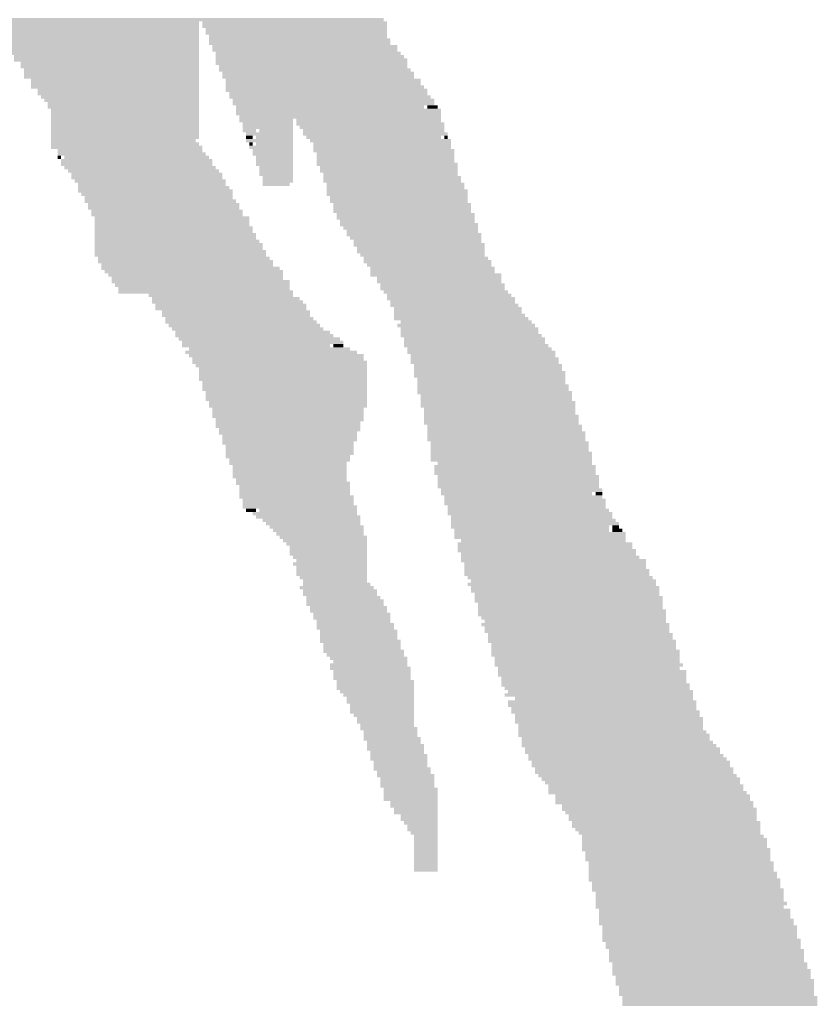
# Model space of a CAD drawing. Extents: x 0 to 579, y 0 to 878.
# Tile 11 of 34: x 329 to 393, y 181 to 260. Entities that reach past the tile are written whole.
import ezdxf

# ---------------------------------------------------------------- set-up
doc = ezdxf.new("R2010")
doc.units = 0
doc.header["$MEASUREMENT"] = 0

msp = doc.modelspace()

# ---------------------------------------------------------------- linework, layer by layer
at = {"color": 7, "linetype": 'Continuous', "lineweight": 0}
for points in [[(327.949, 259.378), (358.399, 259.378), (327.949, 259.647), (358.399, 259.647)], [(327.949, 259.109), (343.578, 259.109), (327.949, 259.378), (343.578, 259.378)], [(327.949, 258.839), (343.578, 258.839), (327.949, 259.109), (343.578, 259.109)], [(343.848, 259.109), (358.669, 259.109), (343.848, 259.378), (358.669, 259.378)], [(343.848, 258.839), (358.669, 258.839), (343.848, 259.109), (358.669, 259.109)], [(327.949, 258.57), (343.578, 258.57), (327.949, 258.839), (343.578, 258.839)], [(327.949, 258.301), (343.578, 258.301), (327.949, 258.57), (343.578, 258.57)], [(327.949, 258.031), (343.578, 258.031), (327.949, 258.301), (343.578, 258.301)], [(344.117, 258.57), (358.669, 258.57), (344.117, 258.839), (358.669, 258.839)], [(344.117, 258.301), (358.669, 258.301), (344.117, 258.57), (358.669, 258.57)], [(344.386, 258.031), (358.669, 258.031), (344.386, 258.301), (358.669, 258.301)], [(327.949, 257.762), (343.578, 257.762), (327.949, 258.031), (343.578, 258.031)], [(327.949, 257.493), (343.578, 257.493), (327.949, 257.762), (343.578, 257.762)], [(328.218, 257.223), (343.578, 257.223), (328.218, 257.493), (343.578, 257.493)], [(344.386, 257.762), (358.938, 257.762), (344.386, 258.031), (358.938, 258.031)], [(344.386, 257.493), (358.938, 257.493), (344.386, 257.762), (358.938, 257.762)], [(344.656, 257.223), (359.477, 257.223), (344.656, 257.493), (359.477, 257.493)], [(328.488, 256.954), (343.578, 256.954), (328.488, 257.223), (343.578, 257.223)], [(328.488, 256.685), (343.578, 256.685), (328.488, 256.954), (343.578, 256.954)], [(328.757, 256.415), (343.578, 256.415), (328.757, 256.685), (343.578, 256.685)], [(344.656, 256.954), (359.477, 256.954), (344.656, 257.223), (359.477, 257.223)], [(344.925, 256.685), (359.746, 256.685), (344.925, 256.954), (359.746, 256.954)], [(344.925, 256.415), (360.016, 256.415), (344.925, 256.685), (360.016, 256.685)], [(328.757, 256.146), (343.578, 256.146), (328.757, 256.415), (343.578, 256.415)], [(329.296, 255.876), (343.578, 255.876), (329.296, 256.146), (343.578, 256.146)], [(329.296, 255.607), (343.578, 255.607), (329.296, 255.876), (343.578, 255.876)], [(344.925, 256.146), (360.285, 256.146), (344.925, 256.415), (360.285, 256.415)], [(344.925, 255.876), (360.285, 255.876), (344.925, 256.146), (360.285, 256.146)], [(345.195, 255.607), (360.285, 255.607), (345.195, 255.876), (360.285, 255.876)], [(329.565, 255.338), (343.578, 255.338), (329.565, 255.607), (343.578, 255.607)], [(329.565, 255.068), (343.578, 255.068), (329.565, 255.338), (343.578, 255.338)], [(329.565, 254.799), (343.578, 254.799), (329.565, 255.068), (343.578, 255.068)], [(345.195, 255.338), (360.555, 255.338), (345.195, 255.607), (360.555, 255.607)], [(345.464, 255.068), (360.824, 255.068), (345.464, 255.338), (360.824, 255.338)], [(345.464, 254.799), (360.824, 254.799), (345.464, 255.068), (360.824, 255.068)], [(330.104, 254.53), (343.578, 254.53), (330.104, 254.799), (343.578, 254.799)], [(330.104, 254.26), (343.578, 254.26), (330.104, 254.53), (343.578, 254.53)], [(330.104, 253.991), (343.578, 253.991), (330.104, 254.26), (343.578, 254.26)], [(345.734, 254.53), (361.363, 254.53), (345.734, 254.799), (361.363, 254.799)], [(345.734, 254.26), (361.363, 254.26), (345.734, 254.53), (361.363, 254.53)], [(345.734, 253.991), (361.633, 253.991), (345.734, 254.26), (361.633, 254.26)], [(330.643, 253.722), (343.578, 253.722), (330.643, 253.991), (343.578, 253.991)], [(330.643, 253.452), (343.578, 253.452), (330.643, 253.722), (343.578, 253.722)], [(330.913, 253.183), (343.578, 253.183), (330.913, 253.452), (343.578, 253.452)], [(345.734, 253.722), (361.902, 253.722), (345.734, 253.991), (361.902, 253.991)], [(346.003, 253.452), (361.902, 253.452), (346.003, 253.722), (361.902, 253.722)], [(346.003, 253.183), (362.172, 253.183), (346.003, 253.452), (362.172, 253.452)], [(331.182, 252.914), (343.578, 252.914), (331.182, 253.183), (343.578, 253.183)], [(331.452, 252.644), (343.578, 252.644), (331.452, 252.914), (343.578, 252.914)], [(331.452, 252.375), (343.578, 252.375), (331.452, 252.644), (343.578, 252.644)], [(346.273, 252.914), (362.441, 252.914), (346.273, 253.183), (362.441, 253.183)], [(346.273, 252.644), (362.441, 252.644), (346.273, 252.914), (362.441, 252.914)], [(346.542, 252.375), (361.633, 252.375), (346.542, 252.644), (361.633, 252.644)], [(361.902, 252.375), (362.711, 252.375), (361.902, 252.644), (362.711, 252.644)], [(331.721, 252.106), (343.578, 252.106), (331.721, 252.375), (343.578, 252.375)], [(331.721, 251.836), (343.578, 251.836), (331.721, 252.106), (343.578, 252.106)], [(331.721, 251.567), (343.578, 251.567), (331.721, 251.836), (343.578, 251.836)], [(346.542, 252.106), (362.98, 252.106), (346.542, 252.375), (362.98, 252.375)], [(346.542, 251.836), (362.98, 251.836), (346.542, 252.106), (362.98, 252.106)], [(346.812, 251.567), (362.98, 251.567), (346.812, 251.836), (362.98, 251.836)], [(331.721, 251.298), (343.578, 251.298), (331.721, 251.567), (343.578, 251.567)], [(331.721, 251.028), (343.578, 251.028), (331.721, 251.298), (343.578, 251.298)], [(331.721, 250.759), (343.578, 250.759), (331.721, 251.028), (343.578, 251.028)], [(346.812, 251.298), (351.123, 251.298), (346.812, 251.567), (351.123, 251.567)], [(347.081, 251.028), (351.123, 251.028), (347.081, 251.298), (351.123, 251.298)], [(347.081, 250.759), (351.123, 250.759), (347.081, 251.028), (351.123, 251.028)], [(351.393, 251.298), (362.98, 251.298), (351.393, 251.567), (362.98, 251.567)], [(351.393, 251.028), (363.25, 251.028), (351.393, 251.298), (363.25, 251.298)], [(351.662, 250.759), (363.25, 250.759), (351.662, 251.028), (363.25, 251.028)], [(331.721, 250.49), (343.578, 250.49), (331.721, 250.759), (343.578, 250.759)], [(331.721, 250.22), (343.578, 250.22), (331.721, 250.49), (343.578, 250.49)], [(331.721, 249.951), (343.578, 249.951), (331.721, 250.22), (343.578, 250.22)], [(347.081, 250.49), (348.159, 250.49), (347.081, 250.759), (348.159, 250.759)], [(347.351, 250.22), (351.123, 250.22), (347.351, 250.49), (351.123, 250.49)], [(347.351, 249.951), (347.89, 249.951), (347.351, 250.22), (347.89, 250.22)], [(348.159, 249.951), (351.123, 249.951), (348.159, 250.22), (351.123, 250.22)], [(348.429, 250.49), (351.123, 250.49), (348.429, 250.759), (351.123, 250.759)], [(351.932, 250.49), (363.25, 250.49), (351.932, 250.759), (363.25, 250.759)], [(351.932, 250.22), (363.519, 250.22), (351.932, 250.49), (363.519, 250.49)], [(352.201, 249.951), (362.98, 249.951), (352.201, 250.22), (362.98, 250.22)], [(363.25, 249.951), (363.519, 249.951), (363.25, 250.22), (363.519, 250.22)], [(331.721, 249.682), (343.309, 249.682), (331.721, 249.951), (343.309, 249.951)], [(331.721, 249.412), (343.578, 249.412), (331.721, 249.682), (343.578, 249.682)], [(331.721, 249.143), (343.848, 249.143), (331.721, 249.412), (343.848, 249.412)], [(347.351, 249.682), (351.123, 249.682), (347.351, 249.951), (351.123, 249.951)], [(347.62, 249.412), (347.89, 249.412), (347.62, 249.682), (347.89, 249.682)], [(347.62, 249.143), (351.123, 249.143), (347.62, 249.412), (351.123, 249.412)], [(348.159, 249.412), (351.123, 249.412), (348.159, 249.682), (351.123, 249.682)], [(352.471, 249.682), (363.789, 249.682), (352.471, 249.951), (363.789, 249.951)], [(352.74, 249.412), (363.789, 249.412), (352.74, 249.682), (363.789, 249.682)], [(352.74, 249.143), (363.789, 249.143), (352.74, 249.412), (363.789, 249.412)], [(332.26, 248.874), (343.848, 248.874), (332.26, 249.143), (343.848, 249.143)], [(332.26, 248.604), (344.117, 248.604), (332.26, 248.874), (344.117, 248.874)], [(332.26, 248.335), (332.53, 248.335), (332.26, 248.604), (332.53, 248.604)], [(332.799, 248.335), (344.386, 248.335), (332.799, 248.604), (344.386, 248.604)], [(347.89, 248.874), (351.123, 248.874), (347.89, 249.143), (351.123, 249.143)], [(347.89, 248.604), (351.123, 248.604), (347.89, 248.874), (351.123, 248.874)], [(348.159, 248.335), (351.123, 248.335), (348.159, 248.604), (351.123, 248.604)], [(352.74, 248.874), (364.058, 248.874), (352.74, 249.143), (364.058, 249.143)], [(353.01, 248.604), (364.058, 248.604), (353.01, 248.874), (364.058, 248.874)], [(353.01, 248.335), (364.058, 248.335), (353.01, 248.604), (364.058, 248.604)], [(332.53, 248.066), (344.656, 248.066), (332.53, 248.335), (344.656, 248.335)], [(332.53, 247.796), (344.656, 247.796), (332.53, 248.066), (344.656, 248.066)], [(348.159, 248.066), (351.123, 248.066), (348.159, 248.335), (351.123, 248.335)], [(348.159, 247.796), (351.123, 247.796), (348.159, 248.066), (351.123, 248.066)], [(353.01, 248.066), (364.058, 248.066), (353.01, 248.335), (364.058, 248.335)], [(353.01, 247.796), (364.327, 247.796), (353.01, 248.066), (364.327, 248.066)], [(332.799, 247.527), (344.925, 247.527), (332.799, 247.796), (344.925, 247.796)], [(333.069, 247.258), (345.195, 247.258), (333.069, 247.527), (345.195, 247.527)], [(333.338, 246.988), (345.464, 246.988), (333.338, 247.258), (345.464, 247.258)], [(348.429, 247.527), (351.123, 247.527), (348.429, 247.796), (351.123, 247.796)], [(348.429, 247.258), (351.123, 247.258), (348.429, 247.527), (351.123, 247.527)], [(348.429, 246.988), (351.123, 246.988), (348.429, 247.258), (351.123, 247.258)], [(353.279, 247.527), (364.327, 247.527), (353.279, 247.796), (364.327, 247.796)], [(353.279, 247.258), (364.327, 247.258), (353.279, 247.527), (364.327, 247.527)], [(353.549, 246.988), (364.327, 246.988), (353.549, 247.258), (364.327, 247.258)], [(333.338, 246.719), (345.464, 246.719), (333.338, 246.988), (345.464, 246.988)], [(333.608, 246.449), (345.734, 246.449), (333.608, 246.719), (345.734, 246.719)], [(333.877, 246.18), (345.734, 246.18), (333.877, 246.449), (345.734, 246.449)], [(348.698, 246.719), (351.123, 246.719), (348.698, 246.988), (351.123, 246.988)], [(348.698, 246.449), (351.123, 246.449), (348.698, 246.719), (351.123, 246.719)], [(348.698, 246.18), (350.854, 246.18), (348.698, 246.449), (350.854, 246.449)], [(353.549, 246.719), (364.597, 246.719), (353.549, 246.988), (364.597, 246.988)], [(353.549, 246.449), (364.597, 246.449), (353.549, 246.719), (364.597, 246.719)], [(353.818, 246.18), (364.866, 246.18), (353.818, 246.449), (364.866, 246.449)], [(333.877, 245.911), (346.003, 245.911), (333.877, 246.18), (346.003, 246.18)], [(333.877, 245.641), (346.273, 245.641), (333.877, 245.911), (346.273, 245.911)], [(334.146, 245.372), (346.273, 245.372), (334.146, 245.641), (346.273, 245.641)], [(353.818, 245.911), (364.866, 245.911), (353.818, 246.18), (364.866, 246.18)], [(353.818, 245.641), (365.136, 245.641), (353.818, 245.911), (365.136, 245.911)], [(353.818, 245.372), (365.136, 245.372), (353.818, 245.641), (365.136, 245.641)], [(334.416, 245.103), (346.273, 245.103), (334.416, 245.372), (346.273, 245.372)], [(334.416, 244.833), (346.542, 244.833), (334.416, 245.103), (346.542, 245.103)], [(334.685, 244.564), (346.812, 244.564), (334.685, 244.833), (346.812, 244.833)], [(354.087, 245.103), (365.136, 245.103), (354.087, 245.372), (365.136, 245.372)], [(354.087, 244.833), (365.136, 244.833), (354.087, 245.103), (365.136, 245.103)], [(354.357, 244.564), (365.405, 244.564), (354.357, 244.833), (365.405, 244.833)], [(334.685, 244.295), (346.812, 244.295), (334.685, 244.564), (346.812, 244.564)], [(334.955, 244.025), (347.081, 244.025), (334.955, 244.295), (347.081, 244.295)], [(334.955, 243.756), (347.081, 243.756), (334.955, 244.025), (347.081, 244.025)], [(354.357, 244.295), (365.405, 244.295), (354.357, 244.564), (365.405, 244.564)], [(354.357, 244.025), (365.405, 244.025), (354.357, 244.295), (365.405, 244.295)], [(354.626, 243.756), (365.675, 243.756), (354.626, 244.025), (365.675, 244.025)], [(335.224, 243.487), (347.62, 243.487), (335.224, 243.756), (347.62, 243.756)], [(335.224, 243.217), (347.62, 243.217), (335.224, 243.487), (347.62, 243.487)], [(335.224, 242.948), (347.62, 242.948), (335.224, 243.217), (347.62, 243.217)], [(354.626, 243.487), (365.675, 243.487), (354.626, 243.756), (365.675, 243.756)], [(354.896, 243.217), (365.675, 243.217), (354.896, 243.487), (365.675, 243.487)], [(354.896, 242.948), (365.944, 242.948), (354.896, 243.217), (365.944, 243.217)], [(335.224, 242.679), (347.89, 242.679), (335.224, 242.948), (347.89, 242.948)], [(335.224, 242.409), (347.89, 242.409), (335.224, 242.679), (347.89, 242.679)], [(335.224, 242.14), (348.159, 242.14), (335.224, 242.409), (348.159, 242.409)], [(355.165, 242.679), (365.944, 242.679), (355.165, 242.948), (365.944, 242.948)], [(355.435, 242.409), (365.944, 242.409), (355.435, 242.679), (365.944, 242.679)], [(355.435, 242.14), (366.214, 242.14), (355.435, 242.409), (366.214, 242.409)], [(335.224, 241.871), (348.159, 241.871), (335.224, 242.14), (348.159, 242.14)], [(335.224, 241.601), (348.429, 241.601), (335.224, 241.871), (348.429, 241.871)], [(335.224, 241.332), (348.698, 241.332), (335.224, 241.601), (348.698, 241.601)], [(355.704, 241.871), (366.214, 241.871), (355.704, 242.14), (366.214, 242.14)], [(355.974, 241.601), (366.214, 241.601), (355.974, 241.871), (366.214, 241.871)], [(355.974, 241.332), (366.483, 241.332), (355.974, 241.601), (366.483, 241.601)], [(335.224, 241.063), (348.698, 241.063), (335.224, 241.332), (348.698, 241.332)], [(335.224, 240.793), (348.967, 240.793), (335.224, 241.063), (348.967, 241.063)], [(335.224, 240.524), (348.967, 240.524), (335.224, 240.793), (348.967, 240.793)], [(356.243, 241.063), (366.483, 241.063), (356.243, 241.332), (366.483, 241.332)], [(356.243, 240.793), (366.483, 240.793), (356.243, 241.063), (366.483, 241.063)], [(356.513, 240.524), (366.483, 240.524), (356.513, 240.793), (366.483, 240.793)], [(335.494, 240.255), (349.237, 240.255), (335.494, 240.524), (349.237, 240.524)], [(335.494, 239.985), (349.506, 239.985), (335.494, 240.255), (349.506, 240.255)], [(335.763, 239.716), (349.506, 239.716), (335.763, 239.985), (349.506, 239.985)], [(356.782, 240.255), (366.753, 240.255), (356.782, 240.524), (366.753, 240.524)], [(356.782, 239.985), (367.022, 239.985), (356.782, 240.255), (367.022, 240.255)], [(357.052, 239.716), (367.022, 239.716), (357.052, 239.985), (367.022, 239.985)], [(335.763, 239.447), (350.045, 239.447), (335.763, 239.716), (350.045, 239.716)], [(336.033, 239.177), (350.315, 239.177), (336.033, 239.447), (350.315, 239.447)], [(336.302, 238.908), (350.315, 238.908), (336.302, 239.177), (350.315, 239.177)], [(357.321, 239.447), (367.292, 239.447), (357.321, 239.716), (367.292, 239.716)], [(357.321, 239.177), (367.292, 239.177), (357.321, 239.447), (367.292, 239.447)], [(357.321, 238.908), (367.831, 238.908), (357.321, 239.177), (367.831, 239.177)], [(336.572, 238.639), (350.315, 238.639), (336.572, 238.908), (350.315, 238.908)], [(336.572, 238.369), (350.854, 238.369), (336.572, 238.639), (350.854, 238.639)], [(336.841, 238.1), (350.854, 238.1), (336.841, 238.369), (350.854, 238.369)], [(357.86, 238.639), (367.831, 238.639), (357.86, 238.908), (367.831, 238.908)], [(357.86, 238.369), (367.831, 238.369), (357.86, 238.639), (367.831, 238.639)], [(358.13, 238.1), (368.1, 238.1), (358.13, 238.369), (368.1, 238.369)], [(337.111, 237.83), (350.854, 237.83), (337.111, 238.1), (350.854, 238.1)], [(337.111, 237.561), (351.123, 237.561), (337.111, 237.83), (351.123, 237.83)], [(339.536, 237.292), (351.123, 237.292), (339.536, 237.561), (351.123, 237.561)], [(358.13, 237.83), (368.1, 237.83), (358.13, 238.1), (368.1, 238.1)], [(358.399, 237.561), (368.37, 237.561), (358.399, 237.83), (368.37, 237.83)], [(358.669, 237.292), (368.639, 237.292), (358.669, 237.561), (368.639, 237.561)], [(339.805, 237.022), (351.662, 237.022), (339.805, 237.292), (351.662, 237.292)], [(339.805, 236.753), (351.932, 236.753), (339.805, 237.022), (351.932, 237.022)], [(340.075, 236.484), (352.201, 236.484), (340.075, 236.753), (352.201, 236.753)], [(358.669, 237.022), (368.908, 237.022), (358.669, 237.292), (368.908, 237.292)], [(358.938, 236.753), (368.908, 236.753), (358.938, 237.022), (368.908, 237.022)], [(358.938, 236.484), (369.178, 236.484), (358.938, 236.753), (369.178, 236.753)], [(340.075, 236.214), (352.201, 236.214), (340.075, 236.484), (352.201, 236.484)], [(340.614, 235.945), (352.471, 235.945), (340.614, 236.214), (352.471, 236.214)], [(359.207, 236.214), (369.447, 236.214), (359.207, 236.484), (369.447, 236.484)], [(359.207, 235.945), (369.447, 235.945), (359.207, 236.214), (369.447, 236.214)], [(340.614, 235.676), (352.471, 235.676), (340.614, 235.945), (352.471, 235.945)], [(340.883, 235.406), (352.74, 235.406), (340.883, 235.676), (352.74, 235.676)], [(340.883, 235.137), (353.01, 235.137), (340.883, 235.406), (353.01, 235.406)], [(359.207, 235.676), (369.717, 235.676), (359.207, 235.945), (369.717, 235.945)], [(359.207, 235.406), (369.986, 235.406), (359.207, 235.676), (369.986, 235.676)], [(359.746, 235.137), (370.256, 235.137), (359.746, 235.406), (370.256, 235.406)], [(341.153, 234.868), (353.279, 234.868), (341.153, 235.137), (353.279, 235.137)], [(341.422, 234.598), (353.549, 234.598), (341.422, 234.868), (353.549, 234.868)], [(341.692, 234.329), (354.087, 234.329), (341.692, 234.598), (354.087, 234.598)], [(359.477, 234.868), (370.525, 234.868), (359.477, 235.137), (370.525, 235.137)], [(359.746, 234.598), (370.795, 234.598), (359.746, 234.868), (370.795, 234.868)], [(359.746, 234.329), (370.795, 234.329), (359.746, 234.598), (370.795, 234.598)], [(341.692, 234.06), (354.357, 234.06), (341.692, 234.329), (354.357, 234.329)], [(341.961, 233.79), (354.896, 233.79), (341.961, 234.06), (354.896, 234.06)], [(342.231, 233.521), (355.165, 233.521), (342.231, 233.79), (355.165, 233.79)], [(359.746, 234.06), (371.064, 234.06), (359.746, 234.329), (371.064, 234.329)], [(360.016, 233.79), (371.334, 233.79), (360.016, 234.06), (371.334, 234.06)], [(360.016, 233.521), (371.334, 233.521), (360.016, 233.79), (371.334, 233.79)], [(342.231, 233.252), (354.087, 233.252), (342.231, 233.521), (354.087, 233.521)], [(342.5, 232.713), (356.243, 232.713), (342.5, 232.982), (356.243, 232.982)], [(342.77, 232.982), (355.704, 232.982), (342.77, 233.252), (355.704, 233.252)], [(354.357, 233.252), (355.165, 233.252), (354.357, 233.521), (355.165, 233.521)], [(360.016, 233.252), (371.603, 233.252), (360.016, 233.521), (371.603, 233.521)], [(360.285, 232.982), (371.873, 232.982), (360.285, 233.252), (371.873, 233.252)], [(360.285, 232.713), (372.142, 232.713), (360.285, 232.982), (372.142, 232.982)], [(342.77, 232.444), (356.782, 232.444), (342.77, 232.713), (356.782, 232.713)], [(343.039, 232.174), (356.782, 232.174), (343.039, 232.444), (356.782, 232.444)], [(343.039, 231.905), (357.052, 231.905), (343.039, 232.174), (357.052, 232.174)], [(360.555, 232.444), (372.142, 232.444), (360.555, 232.713), (372.142, 232.713)], [(360.555, 232.174), (372.412, 232.174), (360.555, 232.444), (372.412, 232.444)], [(360.555, 231.905), (372.412, 231.905), (360.555, 232.174), (372.412, 232.174)], [(343.309, 231.636), (357.052, 231.636), (343.309, 231.905), (357.052, 231.905)], [(343.578, 231.366), (357.052, 231.366), (343.578, 231.636), (357.052, 231.636)], [(343.578, 231.097), (357.052, 231.097), (343.578, 231.366), (357.052, 231.366)], [(360.824, 231.636), (372.681, 231.636), (360.824, 231.905), (372.681, 231.905)], [(360.824, 231.366), (372.681, 231.366), (360.824, 231.636), (372.681, 231.636)], [(360.824, 231.097), (372.951, 231.097), (360.824, 231.366), (372.951, 231.366)], [(343.578, 230.828), (357.052, 230.828), (343.578, 231.097), (357.052, 231.097)], [(343.578, 230.558), (357.052, 230.558), (343.578, 230.828), (357.052, 230.828)], [(343.848, 230.289), (357.052, 230.289), (343.848, 230.558), (357.052, 230.558)], [(360.824, 230.828), (372.951, 230.828), (360.824, 231.097), (372.951, 231.097)], [(361.094, 230.558), (372.951, 230.558), (361.094, 230.828), (372.951, 230.828)], [(361.094, 230.289), (372.951, 230.289), (361.094, 230.558), (372.951, 230.558)], [(343.848, 230.02), (357.052, 230.02), (343.848, 230.289), (357.052, 230.289)], [(343.848, 229.75), (357.052, 229.75), (343.848, 230.02), (357.052, 230.02)], [(344.117, 229.481), (357.052, 229.481), (344.117, 229.75), (357.052, 229.75)], [(361.094, 230.02), (373.22, 230.02), (361.094, 230.289), (373.22, 230.289)], [(361.094, 229.75), (373.22, 229.75), (361.094, 230.02), (373.22, 230.02)], [(361.094, 229.481), (373.49, 229.481), (361.094, 229.75), (373.49, 229.75)], [(344.117, 229.211), (357.052, 229.211), (344.117, 229.481), (357.052, 229.481)], [(344.117, 228.942), (357.052, 228.942), (344.117, 229.211), (357.052, 229.211)], [(344.386, 228.673), (357.052, 228.673), (344.386, 228.942), (357.052, 228.942)], [(361.363, 229.211), (373.49, 229.211), (361.363, 229.481), (373.49, 229.481)], [(361.363, 228.942), (373.49, 228.942), (361.363, 229.211), (373.49, 229.211)], [(361.363, 228.673), (373.759, 228.673), (361.363, 228.942), (373.759, 228.942)], [(344.386, 228.403), (357.052, 228.403), (344.386, 228.673), (357.052, 228.673)], [(344.656, 228.134), (356.782, 228.134), (344.656, 228.403), (356.782, 228.403)], [(344.656, 227.865), (356.782, 227.865), (344.656, 228.134), (356.782, 228.134)], [(361.363, 228.403), (373.759, 228.403), (361.363, 228.673), (373.759, 228.673)], [(361.633, 228.134), (373.759, 228.134), (361.633, 228.403), (373.759, 228.403)], [(361.633, 227.865), (373.759, 227.865), (361.633, 228.134), (373.759, 228.134)], [(344.656, 227.595), (356.782, 227.595), (344.656, 227.865), (356.782, 227.865)], [(344.925, 227.326), (356.782, 227.326), (344.925, 227.595), (356.782, 227.595)], [(344.925, 227.057), (356.513, 227.057), (344.925, 227.326), (356.513, 227.326)], [(361.633, 227.595), (374.028, 227.595), (361.633, 227.865), (374.028, 227.865)], [(361.633, 227.326), (374.028, 227.326), (361.633, 227.595), (374.028, 227.595)], [(361.633, 227.057), (374.028, 227.057), (361.633, 227.326), (374.028, 227.326)], [(344.925, 226.787), (356.513, 226.787), (344.925, 227.057), (356.513, 227.057)], [(345.195, 226.518), (356.513, 226.518), (345.195, 226.787), (356.513, 226.787)], [(345.195, 226.249), (356.243, 226.249), (345.195, 226.518), (356.243, 226.518)], [(361.902, 226.787), (374.298, 226.787), (361.902, 227.057), (374.298, 227.057)], [(361.902, 226.518), (374.298, 226.518), (361.902, 226.787), (374.298, 226.787)], [(361.902, 226.249), (374.567, 226.249), (361.902, 226.518), (374.567, 226.518)], [(345.464, 225.979), (356.243, 225.979), (345.464, 226.249), (356.243, 226.249)], [(345.464, 225.71), (356.243, 225.71), (345.464, 225.979), (356.243, 225.979)], [(345.464, 225.441), (355.974, 225.441), (345.464, 225.71), (355.974, 225.71)], [(361.902, 225.979), (374.567, 225.979), (361.902, 226.249), (374.567, 226.249)], [(361.902, 225.71), (374.567, 225.71), (361.902, 225.979), (374.567, 225.979)], [(362.172, 225.441), (374.837, 225.441), (362.172, 225.71), (374.837, 225.71)], [(345.734, 225.171), (355.974, 225.171), (345.734, 225.441), (355.974, 225.441)], [(345.734, 224.902), (355.974, 224.902), (345.734, 225.171), (355.974, 225.171)], [(362.172, 225.171), (374.837, 225.171), (362.172, 225.441), (374.837, 225.441)], [(362.172, 224.902), (374.837, 224.902), (362.172, 225.171), (374.837, 225.171)], [(345.734, 224.633), (355.974, 224.633), (345.734, 224.902), (355.974, 224.902)], [(345.734, 224.363), (355.704, 224.363), (345.734, 224.633), (355.704, 224.633)], [(346.003, 224.094), (355.704, 224.094), (346.003, 224.363), (355.704, 224.363)], [(362.172, 224.633), (375.106, 224.633), (362.172, 224.902), (375.106, 224.902)], [(362.172, 224.363), (375.106, 224.363), (362.172, 224.633), (375.106, 224.633)], [(362.172, 224.094), (375.106, 224.094), (362.172, 224.363), (375.106, 224.363)], [(346.003, 223.825), (355.435, 223.825), (346.003, 224.094), (355.435, 224.094)], [(346.273, 223.555), (355.435, 223.555), (346.273, 223.825), (355.435, 223.825)], [(346.273, 223.286), (355.435, 223.286), (346.273, 223.555), (355.435, 223.555)], [(362.441, 223.555), (375.376, 223.555), (362.441, 223.825), (375.376, 223.825)], [(362.441, 223.286), (375.376, 223.286), (362.441, 223.555), (375.376, 223.555)], [(362.711, 223.825), (375.106, 223.825), (362.711, 224.094), (375.106, 224.094)], [(346.273, 223.017), (355.435, 223.017), (346.273, 223.286), (355.435, 223.286)], [(346.273, 222.747), (355.435, 222.747), (346.273, 223.017), (355.435, 223.017)], [(346.542, 222.478), (355.435, 222.478), (346.542, 222.747), (355.435, 222.747)], [(362.441, 223.017), (375.376, 223.017), (362.441, 223.286), (375.376, 223.286)], [(362.711, 222.747), (375.645, 222.747), (362.711, 223.017), (375.645, 223.017)], [(362.711, 222.478), (375.645, 222.478), (362.711, 222.747), (375.645, 222.747)], [(346.542, 222.209), (355.704, 222.209), (346.542, 222.478), (355.704, 222.478)], [(346.812, 221.939), (355.704, 221.939), (346.812, 222.209), (355.704, 222.209)], [(346.812, 221.67), (355.704, 221.67), (346.812, 221.939), (355.704, 221.939)], [(362.711, 222.209), (375.645, 222.209), (362.711, 222.478), (375.645, 222.478)], [(362.711, 221.939), (375.645, 221.939), (362.711, 222.209), (375.645, 222.209)], [(362.98, 221.67), (375.915, 221.67), (362.98, 221.939), (375.915, 221.939)], [(346.812, 221.401), (355.704, 221.401), (346.812, 221.67), (355.704, 221.67)], [(346.812, 221.131), (355.974, 221.131), (346.812, 221.401), (355.974, 221.401)], [(347.081, 220.862), (355.974, 220.862), (347.081, 221.131), (355.974, 221.131)], [(362.98, 221.401), (375.106, 221.401), (362.98, 221.67), (375.106, 221.67)], [(363.25, 221.131), (375.915, 221.131), (363.25, 221.401), (375.915, 221.401)], [(363.25, 220.862), (376.184, 220.862), (363.25, 221.131), (376.184, 221.131)], [(375.376, 221.401), (375.915, 221.401), (375.376, 221.67), (375.915, 221.67)], [(347.081, 220.592), (355.974, 220.592), (347.081, 220.862), (355.974, 220.862)], [(347.081, 220.323), (356.243, 220.323), (347.081, 220.592), (356.243, 220.592)], [(347.351, 220.054), (348.159, 220.054), (347.351, 220.323), (348.159, 220.323)], [(348.429, 220.054), (356.243, 220.054), (348.429, 220.323), (356.243, 220.323)], [(363.25, 220.592), (376.184, 220.592), (363.25, 220.862), (376.184, 220.862)], [(363.519, 220.323), (376.184, 220.323), (363.519, 220.592), (376.184, 220.592)], [(363.519, 220.054), (376.454, 220.054), (363.519, 220.323), (376.454, 220.323)], [(347.89, 219.784), (356.243, 219.784), (347.89, 220.054), (356.243, 220.054)], [(348.159, 219.515), (356.513, 219.515), (348.159, 219.784), (356.513, 219.784)], [(348.698, 219.246), (356.513, 219.246), (348.698, 219.515), (356.513, 219.515)], [(363.519, 219.784), (376.723, 219.784), (363.519, 220.054), (376.723, 220.054)], [(363.789, 219.515), (376.723, 219.515), (363.789, 219.784), (376.723, 219.784)], [(363.789, 219.246), (376.993, 219.246), (363.789, 219.515), (376.993, 219.515)], [(348.967, 218.976), (356.513, 218.976), (348.967, 219.246), (356.513, 219.246)], [(349.237, 218.707), (356.782, 218.707), (349.237, 218.976), (356.782, 218.976)], [(349.506, 218.438), (356.782, 218.438), (349.506, 218.707), (356.782, 218.707)], [(363.789, 218.976), (377.262, 218.976), (363.789, 219.246), (377.262, 219.246)], [(363.789, 218.707), (376.454, 218.707), (363.789, 218.976), (376.454, 218.976)], [(364.058, 218.438), (376.454, 218.438), (364.058, 218.707), (376.454, 218.707)], [(376.723, 218.707), (377.262, 218.707), (376.723, 218.976), (377.262, 218.976)], [(376.723, 218.438), (377.532, 218.438), (376.723, 218.707), (377.532, 218.707)], [(349.776, 218.168), (356.782, 218.168), (349.776, 218.438), (356.782, 218.438)], [(350.045, 217.899), (357.052, 217.899), (350.045, 218.168), (357.052, 218.168)], [(350.315, 217.63), (357.052, 217.63), (350.315, 217.899), (357.052, 217.899)], [(364.058, 218.168), (377.801, 218.168), (364.058, 218.438), (377.801, 218.438)], [(364.058, 217.899), (377.801, 217.899), (364.058, 218.168), (377.801, 218.168)], [(364.597, 217.63), (377.801, 217.63), (364.597, 217.899), (377.801, 217.899)], [(350.584, 217.36), (357.052, 217.36), (350.584, 217.63), (357.052, 217.63)], [(350.854, 217.091), (357.052, 217.091), (350.854, 217.36), (357.052, 217.36)], [(350.854, 216.822), (357.052, 216.822), (350.854, 217.091), (357.052, 217.091)], [(364.327, 217.36), (378.34, 217.36), (364.327, 217.63), (378.34, 217.63)], [(364.327, 217.091), (378.34, 217.091), (364.327, 217.36), (378.34, 217.36)], [(364.327, 216.822), (378.61, 216.822), (364.327, 217.091), (378.61, 217.091)], [(350.854, 216.552), (357.052, 216.552), (350.854, 216.822), (357.052, 216.822)], [(351.123, 216.283), (357.052, 216.283), (351.123, 216.552), (357.052, 216.552)], [(351.393, 216.014), (357.052, 216.014), (351.393, 216.283), (357.052, 216.283)], [(364.597, 216.552), (378.61, 216.552), (364.597, 216.822), (378.61, 216.822)], [(364.597, 216.283), (378.879, 216.283), (364.597, 216.552), (378.879, 216.552)], [(364.597, 216.014), (379.418, 216.014), (364.597, 216.283), (379.418, 216.283)], [(351.123, 215.744), (357.052, 215.744), (351.123, 216.014), (357.052, 216.014)], [(351.393, 215.475), (357.052, 215.475), (351.393, 215.744), (357.052, 215.744)], [(351.393, 215.206), (357.052, 215.206), (351.393, 215.475), (357.052, 215.475)], [(364.866, 215.744), (379.418, 215.744), (364.866, 216.014), (379.418, 216.014)], [(364.866, 215.475), (379.418, 215.475), (364.866, 215.744), (379.418, 215.744)], [(364.866, 215.206), (379.687, 215.206), (364.866, 215.475), (379.687, 215.475)], [(351.393, 214.936), (357.052, 214.936), (351.393, 215.206), (357.052, 215.206)], [(351.662, 214.667), (357.052, 214.667), (351.662, 214.936), (357.052, 214.936)], [(351.932, 214.398), (357.052, 214.398), (351.932, 214.667), (357.052, 214.667)], [(364.866, 214.936), (379.687, 214.936), (364.866, 215.206), (379.687, 215.206)], [(365.136, 214.667), (379.957, 214.667), (365.136, 214.936), (379.957, 214.936)], [(365.405, 214.398), (380.226, 214.398), (365.405, 214.667), (380.226, 214.667)], [(351.662, 213.859), (357.591, 213.859), (351.662, 214.128), (357.591, 214.128)], [(351.932, 214.128), (357.321, 214.128), (351.932, 214.398), (357.321, 214.398)], [(365.136, 214.128), (380.226, 214.128), (365.136, 214.398), (380.226, 214.398)], [(365.405, 213.859), (380.496, 213.859), (365.405, 214.128), (380.496, 214.128)], [(351.932, 213.59), (357.86, 213.59), (351.932, 213.859), (357.86, 213.859)], [(351.932, 213.32), (357.86, 213.32), (351.932, 213.59), (357.86, 213.59)], [(352.201, 213.051), (358.13, 213.051), (352.201, 213.32), (358.13, 213.32)], [(365.405, 213.59), (380.496, 213.59), (365.405, 213.859), (380.496, 213.859)], [(365.675, 213.32), (380.496, 213.32), (365.675, 213.59), (380.496, 213.59)], [(365.675, 213.051), (380.765, 213.051), (365.675, 213.32), (380.765, 213.32)], [(352.201, 212.782), (358.399, 212.782), (352.201, 213.051), (358.399, 213.051)], [(352.201, 212.512), (358.399, 212.512), (352.201, 212.782), (358.399, 212.782)], [(352.471, 212.243), (358.669, 212.243), (352.471, 212.512), (358.669, 212.512)], [(365.675, 212.782), (380.765, 212.782), (365.675, 213.051), (380.765, 213.051)], [(365.944, 212.512), (380.765, 212.512), (365.944, 212.782), (380.765, 212.782)], [(365.944, 212.243), (380.765, 212.243), (365.944, 212.512), (380.765, 212.512)], [(352.471, 211.973), (358.669, 211.973), (352.471, 212.243), (358.669, 212.243)], [(352.74, 211.704), (358.938, 211.704), (352.74, 211.973), (358.938, 211.973)], [(352.74, 211.435), (358.938, 211.435), (352.74, 211.704), (358.938, 211.704)], [(365.944, 211.973), (381.035, 211.973), (365.944, 212.243), (381.035, 212.243)], [(365.944, 211.704), (381.035, 211.704), (365.944, 211.973), (381.035, 211.973)], [(366.214, 211.435), (381.035, 211.435), (366.214, 211.704), (381.035, 211.704)], [(353.01, 211.165), (358.938, 211.165), (353.01, 211.435), (358.938, 211.435)], [(353.01, 210.896), (359.207, 210.896), (353.01, 211.165), (359.207, 211.165)], [(353.01, 210.627), (359.207, 210.627), (353.01, 210.896), (359.207, 210.896)], [(366.214, 210.896), (381.304, 210.896), (366.214, 211.165), (381.304, 211.165)], [(366.483, 211.165), (381.035, 211.165), (366.483, 211.435), (381.035, 211.435)], [(366.483, 210.627), (381.304, 210.627), (366.483, 210.896), (381.304, 210.896)], [(353.279, 210.357), (359.477, 210.357), (353.279, 210.627), (359.477, 210.627)], [(353.279, 210.088), (359.477, 210.088), (353.279, 210.357), (359.477, 210.357)], [(353.279, 209.819), (359.477, 209.819), (353.279, 210.088), (359.477, 210.088)], [(366.483, 210.357), (381.304, 210.357), (366.483, 210.627), (381.304, 210.627)], [(366.753, 210.088), (381.574, 210.088), (366.753, 210.357), (381.574, 210.357)], [(366.753, 209.819), (381.574, 209.819), (366.753, 210.088), (381.574, 210.088)], [(353.279, 209.549), (359.746, 209.549), (353.279, 209.819), (359.746, 209.819)], [(353.549, 209.28), (359.746, 209.28), (353.549, 209.549), (359.746, 209.549)], [(353.549, 209.011), (359.746, 209.011), (353.549, 209.28), (359.746, 209.28)], [(366.753, 209.549), (381.843, 209.549), (366.753, 209.819), (381.843, 209.819)], [(367.022, 209.28), (381.843, 209.28), (367.022, 209.549), (381.843, 209.549)], [(367.022, 209.011), (381.843, 209.011), (367.022, 209.28), (381.843, 209.28)], [(353.549, 208.741), (360.016, 208.741), (353.549, 209.011), (360.016, 209.011)], [(353.818, 208.472), (360.016, 208.472), (353.818, 208.741), (360.016, 208.741)], [(354.087, 208.203), (360.285, 208.203), (354.087, 208.472), (360.285, 208.472)], [(367.022, 208.741), (382.113, 208.741), (367.022, 209.011), (382.113, 209.011)], [(367.022, 208.472), (382.113, 208.472), (367.022, 208.741), (382.113, 208.741)], [(367.292, 208.203), (382.113, 208.203), (367.292, 208.472), (382.113, 208.472)], [(354.087, 207.664), (360.285, 207.664), (354.087, 207.933), (360.285, 207.933)], [(354.087, 207.395), (360.555, 207.395), (354.087, 207.664), (360.555, 207.664)], [(354.357, 207.933), (360.285, 207.933), (354.357, 208.203), (360.285, 208.203)], [(367.292, 207.933), (382.113, 207.933), (367.292, 208.203), (382.113, 208.203)], [(367.292, 207.664), (382.382, 207.664), (367.292, 207.933), (382.382, 207.933)], [(367.561, 207.395), (382.113, 207.395), (367.561, 207.664), (382.113, 207.664)], [(354.357, 207.125), (360.555, 207.125), (354.357, 207.395), (360.555, 207.395)], [(354.357, 206.856), (360.555, 206.856), (354.357, 207.125), (360.555, 207.125)], [(354.357, 206.587), (360.555, 206.587), (354.357, 206.856), (360.555, 206.856)], [(367.561, 207.125), (382.652, 207.125), (367.561, 207.395), (382.652, 207.395)], [(367.561, 206.856), (382.652, 206.856), (367.561, 207.125), (382.652, 207.125)], [(367.831, 206.587), (382.652, 206.587), (367.831, 206.856), (382.652, 206.856)], [(354.626, 206.317), (360.824, 206.317), (354.626, 206.587), (360.824, 206.587)], [(354.626, 206.048), (360.824, 206.048), (354.626, 206.317), (360.824, 206.317)], [(354.626, 205.779), (360.824, 205.779), (354.626, 206.048), (360.824, 206.048)], [(367.831, 206.317), (382.652, 206.317), (367.831, 206.587), (382.652, 206.587)], [(367.831, 206.048), (382.921, 206.048), (367.831, 206.317), (382.921, 206.317)], [(368.1, 205.779), (382.921, 205.779), (368.1, 206.048), (382.921, 206.048)], [(354.896, 205.509), (360.824, 205.509), (354.896, 205.779), (360.824, 205.779)], [(355.165, 205.24), (360.824, 205.24), (355.165, 205.509), (360.824, 205.509)], [(355.435, 204.971), (360.824, 204.971), (355.435, 205.24), (360.824, 205.24)], [(368.1, 205.24), (383.191, 205.24), (368.1, 205.509), (383.191, 205.509)], [(368.37, 205.509), (383.191, 205.509), (368.37, 205.779), (383.191, 205.779)], [(368.908, 204.971), (383.191, 204.971), (368.908, 205.24), (383.191, 205.24)], [(355.435, 204.701), (360.824, 204.701), (355.435, 204.971), (360.824, 204.971)], [(355.704, 204.432), (360.824, 204.432), (355.704, 204.701), (360.824, 204.701)], [(355.704, 204.163), (360.824, 204.163), (355.704, 204.432), (360.824, 204.432)], [(368.37, 204.701), (383.46, 204.701), (368.37, 204.971), (383.46, 204.971)], [(368.37, 204.432), (383.46, 204.432), (368.37, 204.701), (383.46, 204.701)], [(368.639, 204.163), (383.46, 204.163), (368.639, 204.432), (383.46, 204.432)], [(355.704, 203.893), (360.824, 203.893), (355.704, 204.163), (360.824, 204.163)], [(355.974, 203.624), (360.824, 203.624), (355.974, 203.893), (360.824, 203.893)], [(356.243, 203.354), (360.824, 203.354), (356.243, 203.624), (360.824, 203.624)], [(368.639, 203.893), (383.73, 203.893), (368.639, 204.163), (383.73, 204.163)], [(368.908, 203.624), (383.73, 203.624), (368.908, 203.893), (383.73, 203.893)], [(368.908, 203.354), (383.999, 203.354), (368.908, 203.624), (383.999, 203.624)], [(356.243, 203.085), (360.824, 203.085), (356.243, 203.354), (360.824, 203.354)], [(356.513, 202.816), (360.824, 202.816), (356.513, 203.085), (360.824, 203.085)], [(368.908, 203.085), (383.999, 203.085), (368.908, 203.354), (383.999, 203.354)], [(369.178, 202.816), (383.999, 202.816), (369.178, 203.085), (383.999, 203.085)], [(356.513, 202.546), (361.094, 202.546), (356.513, 202.816), (361.094, 202.816)], [(356.782, 202.277), (361.094, 202.277), (356.782, 202.546), (361.094, 202.546)], [(356.782, 202.008), (361.094, 202.008), (356.782, 202.277), (361.094, 202.277)], [(369.178, 202.546), (383.999, 202.546), (369.178, 202.816), (383.999, 202.816)], [(369.178, 202.277), (384.268, 202.277), (369.178, 202.546), (384.268, 202.546)], [(369.178, 202.008), (384.538, 202.008), (369.178, 202.277), (384.538, 202.277)], [(356.782, 201.738), (361.363, 201.738), (356.782, 202.008), (361.363, 202.008)], [(357.052, 201.469), (361.363, 201.469), (357.052, 201.738), (361.363, 201.738)], [(357.052, 201.2), (361.633, 201.2), (357.052, 201.469), (361.633, 201.469)], [(369.447, 201.738), (384.538, 201.738), (369.447, 202.008), (384.538, 202.008)], [(369.447, 201.469), (384.807, 201.469), (369.447, 201.738), (384.807, 201.738)], [(369.447, 201.2), (385.077, 201.2), (369.447, 201.469), (385.077, 201.469)], [(357.052, 200.93), (361.633, 200.93), (357.052, 201.2), (361.633, 201.2)], [(357.321, 200.661), (361.633, 200.661), (357.321, 200.93), (361.633, 200.93)], [(357.321, 200.392), (361.902, 200.392), (357.321, 200.661), (361.902, 200.661)], [(369.717, 200.93), (385.346, 200.93), (369.717, 201.2), (385.346, 201.2)], [(369.717, 200.661), (385.346, 200.661), (369.717, 200.93), (385.346, 200.93)], [(369.986, 200.392), (385.616, 200.392), (369.986, 200.661), (385.616, 200.661)], [(357.321, 200.122), (361.902, 200.122), (357.321, 200.392), (361.902, 200.392)], [(357.591, 199.853), (361.902, 199.853), (357.591, 200.122), (361.902, 200.122)], [(357.591, 199.584), (361.902, 199.584), (357.591, 199.853), (361.902, 199.853)], [(369.986, 200.122), (385.885, 200.122), (369.986, 200.392), (385.885, 200.392)], [(370.256, 199.853), (386.155, 199.853), (370.256, 200.122), (386.155, 200.122)], [(370.256, 199.584), (386.155, 199.584), (370.256, 199.853), (386.155, 199.853)], [(357.591, 199.314), (362.172, 199.314), (357.591, 199.584), (362.172, 199.584)], [(357.86, 199.045), (362.172, 199.045), (357.86, 199.314), (362.172, 199.314)], [(357.86, 198.776), (362.441, 198.776), (357.86, 199.045), (362.441, 199.045)], [(370.525, 199.314), (386.424, 199.314), (370.525, 199.584), (386.424, 199.584)], [(370.525, 199.045), (386.424, 199.045), (370.525, 199.314), (386.424, 199.314)], [(370.795, 198.776), (386.694, 198.776), (370.795, 199.045), (386.694, 199.045)], [(358.13, 198.506), (362.441, 198.506), (358.13, 198.776), (362.441, 198.776)], [(358.13, 198.237), (362.441, 198.237), (358.13, 198.506), (362.441, 198.506)], [(358.13, 197.968), (362.441, 197.968), (358.13, 198.237), (362.441, 198.237)], [(371.064, 198.506), (386.963, 198.506), (371.064, 198.776), (386.963, 198.776)], [(371.334, 198.237), (386.963, 198.237), (371.334, 198.506), (386.963, 198.506)], [(371.603, 197.968), (387.233, 197.968), (371.603, 198.237), (387.233, 198.237)], [(358.399, 197.698), (362.711, 197.698), (358.399, 197.968), (362.711, 197.968)], [(358.399, 197.429), (362.711, 197.429), (358.399, 197.698), (362.711, 197.698)], [(358.399, 197.16), (362.711, 197.16), (358.399, 197.429), (362.711, 197.429)], [(371.603, 197.698), (387.233, 197.698), (371.603, 197.968), (387.233, 197.968)], [(371.603, 197.429), (387.502, 197.429), (371.603, 197.698), (387.502, 197.698)], [(372.142, 197.16), (387.772, 197.16), (372.142, 197.429), (387.772, 197.429)], [(358.399, 196.89), (362.711, 196.89), (358.399, 197.16), (362.711, 197.16)], [(358.938, 196.621), (362.711, 196.621), (358.938, 196.89), (362.711, 196.89)], [(358.938, 196.352), (362.711, 196.352), (358.938, 196.621), (362.711, 196.621)], [(372.142, 196.89), (387.772, 196.89), (372.142, 197.16), (387.772, 197.16)], [(372.142, 196.621), (388.041, 196.621), (372.142, 196.89), (388.041, 196.89)], [(372.681, 196.352), (388.041, 196.352), (372.681, 196.621), (388.041, 196.621)], [(359.207, 196.082), (362.711, 196.082), (359.207, 196.352), (362.711, 196.352)], [(359.207, 195.813), (362.711, 195.813), (359.207, 196.082), (362.711, 196.082)], [(359.746, 195.544), (362.711, 195.544), (359.746, 195.813), (362.711, 195.813)], [(372.681, 196.082), (388.311, 196.082), (372.681, 196.352), (388.311, 196.352)], [(372.951, 195.813), (388.311, 195.813), (372.951, 196.082), (388.311, 196.082)], [(373.22, 195.544), (388.311, 195.544), (373.22, 195.813), (388.311, 195.813)], [(359.746, 195.274), (362.711, 195.274), (359.746, 195.544), (362.711, 195.544)], [(360.016, 195.005), (362.711, 195.005), (360.016, 195.274), (362.711, 195.274)], [(360.285, 194.735), (362.711, 194.735), (360.285, 195.005), (362.711, 195.005)], [(373.22, 195.274), (388.311, 195.274), (373.22, 195.544), (388.311, 195.544)], [(373.49, 195.005), (388.58, 195.005), (373.49, 195.274), (388.58, 195.274)], [(373.49, 194.735), (388.58, 194.735), (373.49, 195.005), (388.58, 195.005)], [(360.285, 194.466), (362.711, 194.466), (360.285, 194.735), (362.711, 194.735)], [(360.555, 194.197), (362.711, 194.197), (360.555, 194.466), (362.711, 194.466)], [(360.824, 193.927), (362.711, 193.927), (360.824, 194.197), (362.711, 194.197)], [(373.759, 194.466), (388.58, 194.466), (373.759, 194.735), (388.58, 194.735)], [(374.028, 194.197), (388.58, 194.197), (374.028, 194.466), (388.58, 194.466)], [(374.298, 193.927), (388.849, 193.927), (374.298, 194.197), (388.849, 194.197)], [(360.824, 193.658), (362.711, 193.658), (360.824, 193.927), (362.711, 193.927)], [(360.824, 193.389), (362.711, 193.389), (360.824, 193.658), (362.711, 193.658)], [(360.824, 193.119), (362.711, 193.119), (360.824, 193.389), (362.711, 193.389)], [(374.298, 193.658), (389.119, 193.658), (374.298, 193.927), (389.119, 193.927)], [(374.298, 193.389), (389.119, 193.389), (374.298, 193.658), (389.119, 193.658)], [(374.298, 193.119), (389.119, 193.119), (374.298, 193.389), (389.119, 193.389)], [(360.824, 192.85), (362.711, 192.85), (360.824, 193.119), (362.711, 193.119)], [(360.824, 192.581), (362.711, 192.581), (360.824, 192.85), (362.711, 192.85)], [(360.824, 192.311), (362.711, 192.311), (360.824, 192.581), (362.711, 192.581)], [(374.298, 192.85), (389.388, 192.85), (374.298, 193.119), (389.388, 193.119)], [(374.567, 192.581), (389.388, 192.581), (374.567, 192.85), (389.388, 192.85)], [(374.567, 192.311), (389.388, 192.311), (374.567, 192.581), (389.388, 192.581)], [(360.824, 192.042), (362.711, 192.042), (360.824, 192.311), (362.711, 192.311)], [(360.824, 191.773), (362.711, 191.773), (360.824, 192.042), (362.711, 192.042)], [(360.824, 191.503), (362.711, 191.503), (360.824, 191.773), (362.711, 191.773)], [(374.567, 192.042), (389.388, 192.042), (374.567, 192.311), (389.388, 192.311)], [(374.837, 191.773), (389.658, 191.773), (374.837, 192.042), (389.658, 192.042)], [(374.837, 191.503), (389.658, 191.503), (374.837, 191.773), (389.658, 191.773)], [(360.824, 191.234), (362.711, 191.234), (360.824, 191.503), (362.711, 191.503)], [(374.837, 191.234), (389.658, 191.234), (374.837, 191.503), (389.658, 191.503)], [(374.837, 190.965), (389.927, 190.965), (374.837, 191.234), (389.927, 191.234)], [(374.837, 190.695), (389.927, 190.695), (374.837, 190.965), (389.927, 190.965)], [(374.837, 190.426), (390.197, 190.426), (374.837, 190.695), (390.197, 190.695)], [(375.106, 190.157), (390.197, 190.157), (375.106, 190.426), (390.197, 190.426)], [(375.106, 189.887), (390.197, 189.887), (375.106, 190.157), (390.197, 190.157)], [(375.106, 189.618), (390.466, 189.618), (375.106, 189.887), (390.466, 189.887)], [(375.376, 189.349), (390.466, 189.349), (375.376, 189.618), (390.466, 189.618)], [(375.376, 189.079), (390.466, 189.079), (375.376, 189.349), (390.466, 189.349)], [(375.376, 188.81), (390.466, 188.81), (375.376, 189.079), (390.466, 189.079)], [(375.376, 188.541), (390.736, 188.541), (375.376, 188.81), (390.736, 188.81)], [(375.376, 188.271), (390.466, 188.271), (375.376, 188.541), (390.466, 188.541)], [(375.645, 188.002), (391.005, 188.002), (375.645, 188.271), (391.005, 188.271)], [(375.645, 187.733), (391.005, 187.733), (375.645, 188.002), (391.005, 188.002)], [(375.645, 187.463), (391.005, 187.463), (375.645, 187.733), (391.005, 187.733)], [(375.645, 187.194), (391.275, 187.194), (375.645, 187.463), (391.275, 187.463)], [(375.645, 186.925), (391.275, 186.925), (375.645, 187.194), (391.275, 187.194)], [(375.915, 186.655), (391.544, 186.655), (375.915, 186.925), (391.544, 186.925)], [(375.915, 186.386), (391.544, 186.386), (375.915, 186.655), (391.544, 186.655)], [(375.915, 186.116), (391.544, 186.116), (375.915, 186.386), (391.544, 186.386)], [(375.915, 185.847), (391.544, 185.847), (375.915, 186.116), (391.544, 186.116)], [(375.915, 185.578), (391.814, 185.578), (375.915, 185.847), (391.814, 185.847)], [(376.184, 185.308), (391.814, 185.308), (376.184, 185.578), (391.814, 185.578)], [(376.184, 185.039), (391.814, 185.039), (376.184, 185.308), (391.814, 185.308)], [(376.454, 184.77), (392.083, 184.77), (376.454, 185.039), (392.083, 185.039)], [(376.454, 184.5), (392.083, 184.5), (376.454, 184.77), (392.083, 184.77)], [(376.454, 184.231), (392.083, 184.231), (376.454, 184.5), (392.083, 184.5)], [(376.454, 183.962), (392.083, 183.962), (376.454, 184.231), (392.083, 184.231)], [(376.723, 183.692), (392.353, 183.692), (376.723, 183.962), (392.353, 183.962)], [(376.723, 183.423), (392.353, 183.423), (376.723, 183.692), (392.353, 183.692)], [(376.723, 183.154), (392.622, 183.154), (376.723, 183.423), (392.622, 183.423)], [(376.723, 182.884), (392.622, 182.884), (376.723, 183.154), (392.622, 183.154)], [(376.993, 182.615), (392.622, 182.615), (376.993, 182.884), (392.622, 182.884)], [(376.993, 182.346), (392.892, 182.346), (376.993, 182.615), (392.892, 182.615)], [(376.993, 182.076), (392.892, 182.076), (376.993, 182.346), (392.892, 182.346)], [(377.262, 181.807), (392.892, 181.807), (377.262, 182.076), (392.892, 182.076)], [(377.262, 181.538), (392.892, 181.538), (377.262, 181.807), (392.892, 181.807)], [(377.262, 181.268), (392.892, 181.268), (377.262, 181.538), (392.892, 181.538)], [(377.532, 180.999), (393.161, 180.999), (377.532, 181.268), (393.161, 181.268)], [(377.532, 180.73), (393.161, 180.73), (377.532, 180.999), (393.161, 180.999)], [(377.532, 180.46), (393.161, 180.46), (377.532, 180.73), (393.161, 180.73)]]:
    msp.add_solid(points, dxfattribs=at)

doc.saveas('drawing.dxf')
